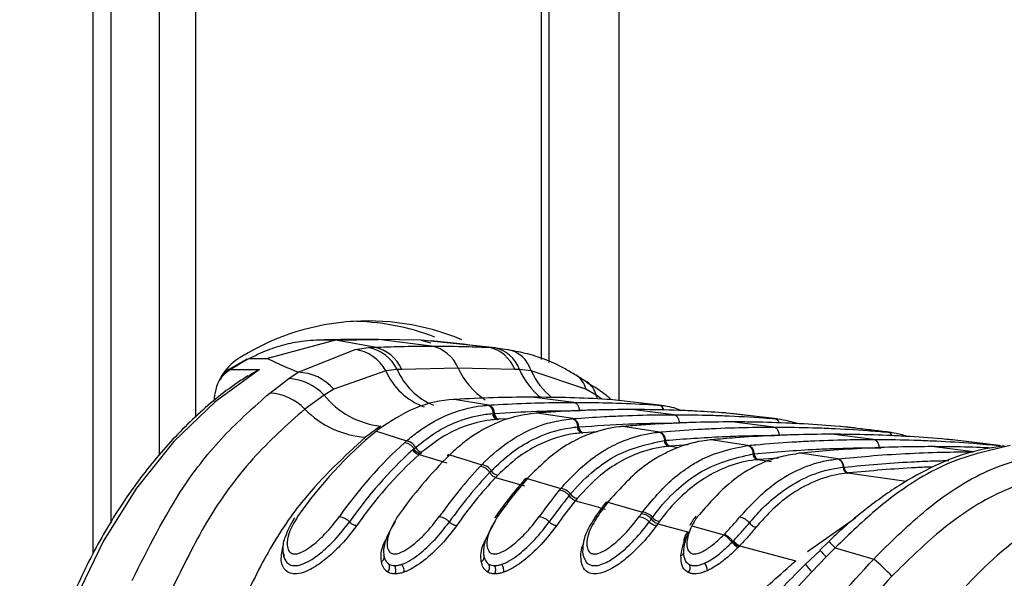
# Model space of a CAD drawing. Header units: millimetres. Extents: x 20 to 22981, y 40 to 19992.
# Tile 38 of 143: x 6845 to 6921, y 5895 to 5938. Entities that reach past the tile are written whole.
import ezdxf

# ---------------------------------------------------------------- set-up
doc = ezdxf.new("R2010")
doc.units = ezdxf.units.MM
doc.header["$LTSCALE"] = 2

msp = doc.modelspace()

# ---------------------------------------------------------------- linework, layer by layer
at = {"color": 8, "linetype": 'Continuous', "lineweight": 25}
for p, q in [((6850.441, 5896.681), (6850.441, 6410.022)), ((6855.603, 5904.384), (6855.603, 6410.022)), ((6858.394, 6410.022), (6858.394, 5907.326)), ((6885.338, 5911.814), (6885.338, 6410.022)), ((6891.353, 6410.022), (6891.353, 5908.625)), ((6889.699, 5908.74), (6889.587, 5909.041)), ((6890.04, 5908.726), (6889.587, 5909.041)), ((6882.759, 5907.195), (6882.016, 5907.158)), ((6888.297, 5907.832), (6888.377, 5907.831)), ((6889.688, 5906.174), (6888.588, 5906.11)), ((6895.995, 5904.938), (6895.236, 5905.053)), ((6896.754, 5905.156), (6895.341, 5905.063)), ((6911.631, 5904.945), (6911.781, 5904.942)), ((6903.781, 5904.131), (6902.233, 5904.019)), ((6903.235, 5903.846), (6902.139, 5904.01)), ((6913.733, 5902.301), (6909.151, 5902.97)), ((6906.045, 5896.867), (6909.786, 5899.471))]:
    msp.add_line(p, q, dxfattribs=at)
at = {"color": 7, "linetype": 'Continuous', "lineweight": 25}
for p, q in [((6851.824, 5899.093), (6851.824, 6410.022)), ((6885.923, 5911.58), (6885.923, 6410.022)), ((6869.298, 5913.313), (6864.012, 5911.88)), ((6869.298, 5913.313), (6867.823, 5913.313)), ((6872.328, 5912.76), (6869.298, 5913.313)), ((6869.299, 5913.313), (6872.635, 5913.367)), ((6872.635, 5913.367), (6871.159, 5913.367)), ((6876.765, 5912.856), (6872.635, 5913.367)), ((6875.971, 5913.313), (6872.635, 5913.367)), ((6881.207, 5912.76), (6875.971, 5913.313)), ((6875.971, 5913.313), (6876.697, 5913.112)), ((6866.389, 5910.819), (6870.825, 5912.599)), ((6870.825, 5912.599), (6871.873, 5912.734)), ((6871.873, 5912.734), (6872.328, 5912.76)), ((6881.207, 5912.76), (6881.634, 5912.734)), ((6881.634, 5912.734), (6882.655, 5912.599)), ((6862.386, 5911.831), (6860.873, 5910.96)), ((6862.598, 5911.88), (6864.012, 5911.88)), ((6861.116, 5911.026), (6863.378, 5911.026)), ((6874.09, 5911.022), (6873.208, 5910.932)), ((6874.451, 5911.043), (6874.09, 5911.022)), ((6878.849, 5911.138), (6874.451, 5911.043)), ((6883.251, 5911.043), (6878.849, 5911.138)), ((6883.618, 5911.022), (6883.251, 5911.043)), ((6884.53, 5910.932), (6883.618, 5911.022)), ((6860.873, 5910.96), (6860.527, 5910.675)), ((6864.189, 5909.2), (6865.677, 5910.323)), ((6865.677, 5910.323), (6866.389, 5910.819)), ((6873.208, 5910.932), (6869.169, 5909.515)), ((6888.782, 5909.515), (6884.53, 5910.932)), ((6888.87, 5910.048), (6888.019, 5910.597)), ((6869.169, 5909.515), (6868.405, 5909.041)), ((6889.587, 5909.041), (6888.782, 5909.515)), ((6868.405, 5909.041), (6866.904, 5907.955)), ((6878.531, 5908.696), (6878.467, 5908.698)), ((6878.625, 5908.701), (6878.531, 5908.696)), ((6881.208, 5908.256), (6878.531, 5908.696)), ((6887.847, 5908.474), (6884.59, 5908.877)), ((6890.649, 5908.696), (6890.555, 5908.701)), ((6890.71, 5908.747), (6890.572, 5908.869)), ((6894.485, 5908.256), (6890.649, 5908.696)), ((6881.12, 5908.25), (6881.208, 5908.256)), ((6894.916, 5908.215), (6891.117, 5908.652)), ((6895.625, 5907.511), (6892.368, 5907.914)), ((6894.485, 5908.256), (6894.572, 5908.25)), ((6881.537, 5907.606), (6881.593, 5907.61)), ((6881.594, 5907.61), (6881.679, 5907.616)), ((6881.93, 5907.153), (6881.872, 5907.149)), ((6882.016, 5907.158), (6881.93, 5907.153)), ((6884.999, 5907.646), (6884.931, 5907.648)), ((6885.077, 5907.652), (6884.999, 5907.646)), ((6887.773, 5907.207), (6884.999, 5907.646)), ((6887.699, 5907.201), (6887.773, 5907.207)), ((6899.737, 5907.646), (6899.659, 5907.652)), ((6903.476, 5907.207), (6899.737, 5907.646)), ((6903.63, 5907.192), (6900.11, 5907.608)), ((6903.476, 5907.207), (6903.55, 5907.201)), ((6872.804, 5906.629), (6871.641, 5905.765)), ((6888.128, 5906.557), (6888.176, 5906.561)), ((6888.176, 5906.561), (6888.248, 5906.567)), ((6891.677, 5906.598), (6891.605, 5906.599)), ((6891.744, 5906.604), (6891.677, 5906.598)), ((6894.521, 5906.16), (6891.677, 5906.598)), ((6903.403, 5906.549), (6900.146, 5906.952)), ((6908.615, 5906.598), (6908.548, 5906.604)), ((6912.284, 5906.16), (6908.615, 5906.598)), ((6872.632, 5906.359), (6872.484, 5906.241)), ((6872.484, 5906.241), (6874.826, 5905.468)), ((6888.515, 5906.104), (6888.466, 5906.1)), ((6888.588, 5906.11), (6888.515, 5906.104)), ((6894.457, 5906.154), (6894.521, 5906.16)), ((6911.181, 5905.587), (6907.925, 5905.99)), ((6912.284, 5906.16), (6912.348, 5906.154)), ((6875.312, 5904.777), (6875.401, 5904.857)), ((6875.401, 5904.857), (6875.532, 5904.971)), ((6894.895, 5905.51), (6894.936, 5905.514)), ((6894.937, 5905.514), (6895, 5905.52)), ((6895.279, 5905.057), (6895.236, 5905.053)), ((6895.341, 5905.063), (6895.279, 5905.057)), ((6898.51, 5905.552), (6898.434, 5905.553)), ((6898.569, 5905.558), (6898.51, 5905.552)), ((6901.408, 5905.115), (6898.51, 5905.552)), ((6901.351, 5905.11), (6901.408, 5905.115)), ((6918.959, 5904.624), (6915.703, 5905.027)), ((6917.339, 5905.552), (6917.28, 5905.558)), ((6920.954, 5905.115), (6917.339, 5905.552)), ((6920.954, 5905.115), (6921.011, 5905.11)), ((6875.905, 5904.503), (6875.819, 5904.426)), ((6875.819, 5904.426), (6877.962, 5903.764)), ((6876.031, 5904.613), (6875.905, 5904.503)), ((6878.121, 5904.419), (6877.996, 5904.301)), ((6878.319, 5904.511), (6878.196, 5904.392)), ((6878.196, 5904.392), (6880.687, 5903.619)), ((6901.796, 5904.466), (6901.833, 5904.47)), ((6901.834, 5904.47), (6901.889, 5904.475)), ((6905.437, 5904.512), (6905.385, 5904.507)), ((6905.463, 5904.51), (6905.385, 5904.51)), ((6905.515, 5904.515), (6905.463, 5904.51)), ((6908.405, 5904.074), (6905.463, 5904.51)), ((6908.354, 5904.069), (6908.405, 5904.074)), ((6902.177, 5904.013), (6902.139, 5904.01)), ((6902.233, 5904.019), (6902.177, 5904.013)), ((6908.806, 5903.426), (6908.839, 5903.43)), ((6908.839, 5903.43), (6908.888, 5903.435)), ((6881.31, 5903.034), (6881.42, 5903.149)), ((6881.94, 5902.81), (6881.761, 5902.623)), ((6881.761, 5902.623), (6884.011, 5901.962)), ((6884.127, 5902.573), (6884.021, 5902.453)), ((6884.337, 5902.664), (6884.232, 5902.545)), ((6884.232, 5902.545), (6886.832, 5901.774)), ((6909.184, 5902.973), (6909.151, 5902.97)), ((6909.234, 5902.978), (6909.184, 5902.973)), ((6887.493, 5901.216), (6887.588, 5901.33)), ((6888.125, 5901.01), (6887.971, 5900.822)), ((6890.289, 5900.614), (6889.464, 5899.486)), ((6890.391, 5900.718), (6890.298, 5900.6)), ((6890.601, 5900.821), (6890.509, 5900.703)), ((6890.509, 5900.703), (6893.193, 5899.934)), ((6893.887, 5899.402), (6893.97, 5899.516)), ((6894.521, 5899.214), (6894.386, 5899.027)), ((6894.387, 5899.027), (6896.806, 5898.364)), ((6897.132, 5899.043), (6897.03, 5898.851)), ((6897.03, 5898.851), (6899.521, 5898.157)), ((6899.521, 5898.157), (6899.583, 5898.219)), ((6900.171, 5897.586), (6900.238, 5897.655)), ((6900.238, 5897.655), (6900.275, 5897.693)), ((6900.71, 5897.256), (6900.637, 5897.181)), ((6900.749, 5897.297), (6900.71, 5897.256)), ((6900.749, 5897.297), (6905.127, 5896.13)), ((6907.692, 5897.63), (6907.002, 5896.97)), ((6907.02, 5896.952), (6905.898, 5895.867)), ((6907.498, 5896.448), (6906.374, 5895.285)), ((6908.19, 5897.145), (6907.498, 5896.448)), ((6908.19, 5897.145), (6911.201, 5896.277)), ((6906.374, 5895.285), (6901.95, 5890.523))]:
    msp.add_line(p, q, dxfattribs=at)
at = {"color": 7, "linetype": 'Continuous', "lineweight": 25, "flags": 128}
msp.add_lwpolyline([(6863.378, 5911.026), (6859.93, 5908.521), (6856.727, 5905.432), (6853.819, 5901.806), (6851.25, 5897.699), (6849.061, 5893.174), (6847.284, 5888.301), (6845.947, 5883.154), (6845.071, 5877.813)], dxfattribs=at)
at = {"color": 8, "linetype": 'Continuous', "lineweight": 25, "flags": 128}
msp.add_lwpolyline([(6860.873, 5910.96), (6860.983, 5911.008), (6861.116, 5911.026)], dxfattribs=at)
at = {"color": 7, "linetype": 'Continuous', "lineweight": 25}
for centre, radius, start, end in [((6871.839, 5895.964), 18.851, 67.23194, 123.22598), ((6870.395, 5896.178), 18.612, 69.08672, 89.70085), ((6870.357, 5909.393), 3.241, 28.35426, 81.69249), ((6871.336, 5909.747), 3.035, 24.85162, 79.80812), ((6871.765, 5909.893), 2.922, 23.1896, 78.89647), ((6876.22, 5910.072), 2.837, 22.07929, 78.91675), ((6880.68, 5910.057), 2.754, 20.98074, 78.97089), ((6881.143, 5910.159), 2.621, 19.22896, 79.20829), ((6882.27, 5910.279), 2.352, 16.11784, 80.57569), ((6864.06, 5908.355), 4.232, 127.06177, 177.22163), ((6875.33, 5888.068), 27.002, 118.13236, 121.76343), ((6865.479, 5906.358), 3.97, 42.51915, 87.13643), ((6866.249, 5906.904), 3.917, 41.80249, 87.94974), ((6863.932, 5905.055), 4.153, 44.29094, 86.44727), ((6873.536, 5913.181), 6.593, 218.8981, 263.62077), ((6872.108, 5912.993), 7.243, 224.07408, 266.3069), ((6881.025, 5907.628), 0.655, 358.94109, 73.74917), ((6882.004, 5907.597), 0.468, 178.94377, 253.60413), ((6882.147, 5907.607), 0.468, 178.93986, 253.74897), ((6887.589, 5906.574), 0.659, 359.36734, 73.79417), ((6888.598, 5906.552), 0.471, 179.36464, 253.66762), ((6888.719, 5906.562), 0.471, 179.36589, 253.79393), ((6893.543, 5880.709), 33.097, 129.51616, 145.24375), ((6894.337, 5905.523), 0.663, 359.72925, 73.83392), ((6897.364, 5880.238), 33.832, 132.07525, 145.1373), ((6874.702, 5904.542), 0.934, 27.33455, 82.40607), ((6876.123, 5905.269), 0.662, 206.74378, 262.05607), ((6895.368, 5905.508), 0.474, 179.72364, 253.72152), ((6895.473, 5905.518), 0.474, 179.72761, 253.83364), ((6901.222, 5904.475), 0.666, 0.04249, 73.86944), ((6897.802, 5880.059), 33.418, 132.29749, 145.1289), ((6898.078, 5879.961), 33.075, 132.29749, 145.1289), ((6902.479, 5879.763), 34.587, 134.59477, 145.05015), ((6875.905, 5905.091), 0.671, 207.91415, 262.64796), ((6902.272, 5904.467), 0.476, 180.03535, 253.76881), ((6902.365, 5904.476), 0.476, 180.04068, 253.86913), ((6908.219, 5903.431), 0.669, 0.31681, 73.9014), ((6906.262, 5879.347), 35.261, 136.76079, 144.98977), ((6880.564, 5902.622), 1.005, 31.64464, 82.99707), ((6909.284, 5903.429), 0.478, 180.30849, 253.80999), ((6909.366, 5903.438), 0.478, 180.31487, 253.90105), ((6906.634, 5879.222), 34.762, 136.76079, 144.98977), ((6906.946, 5879.097), 34.464, 136.95085, 144.98513), ((6882.031, 5903.517), 0.713, 211.09594, 262.69886), ((6911.342, 5878.923), 35.958, 138.93235, 144.94313), ((6884.212, 5902.276), 0.27, 85.7893, 136.54138), ((6886.71, 5900.701), 1.08, 35.61507, 83.55175), ((6915.096, 5878.548), 36.583, 140.82674, 144.91402), ((6915.453, 5878.435), 36.066, 140.82674, 144.91402), ((6888.215, 5901.77), 0.766, 215.09623, 263.28879), ((6915.752, 5878.321), 35.751, 140.99409, 144.91197), ((6920.148, 5878.164), 37.234, 142.74893, 144.89567), ((6890.486, 5900.444), 0.26, 84.77154, 139.2109), ((6923.878, 5877.823), 37.821, 144.4429, 144.88892), ((6893.073, 5898.781), 1.159, 39.34776, 84.07368), ((6894.61, 5900.031), 0.822, 218.85114, 263.83667), ((6924.22, 5877.72), 37.286, 144.4429, 144.88892), ((6924.507, 5877.616), 36.955, 144.59326, 144.88875), ((6898.107, 5895.893), 2.669, 39.34315, 57.99107), ((6901.665, 5898.838), 1.95, 219.97418, 238.18215), ((6901.611, 5898.812), 1.743, 219.94912, 240.35988), ((6872.722, 5896.42), 0.372, 294.03953, 25.31649), ((6880.5, 5896.42), 0.372, 294.03953, 25.31649), ((6896.094, 5896.85), 0.324, 287.63769, 26.83371), ((6872.984, 5895.635), 0.536, 315.40396, 26.09441), ((6873.346, 5895.424), 0.66, 332.56554, 30.51152), ((6873.764, 5895.358), 0.871, 353.07333, 35.7174), ((6880.762, 5895.635), 0.536, 315.40396, 26.09441), ((6881.124, 5895.424), 0.66, 332.56554, 30.51152), ((6881.542, 5895.358), 0.871, 353.07333, 35.7174), ((6896.358, 5895.598), 0.551, 317.4058, 26.51419), ((6897.229, 5895.344), 1.02, 1.39202, 37.26514), ((6897.836, 5880.816), 20.436, 43.70962, 49.15804)]:
    msp.add_arc(centre, radius, start, end, dxfattribs=at)
at = {"color": 8, "linetype": 'Continuous', "lineweight": 25}
for centre, radius, start, end in [((6862.766, 5908.449), 3.06, 122.64283, 145.34754), ((6879.047, 5913.247), 5.433, 204.16529, 247.01168), ((6884.064, 5913.485), 5.718, 204.22381, 237.13699), ((6888.965, 5913.376), 5.843, 203.76028, 230.7334), ((6878.047, 5913.083), 5.295, 203.96906, 249.73374), ((6889.834, 5913.346), 5.827, 204.47289, 230.7637), ((6887.091, 5909.149), 1.73, 12.22011, 57.28178), ((6887.91, 5908.647), 1.722, 13.22954, 55.62871), ((6894.373, 5907.757), 0.512, 13.19021, 77.37686), ((6903.373, 5906.726), 0.492, 18.75399, 77.92909), ((6912.202, 5905.711), 0.457, 23.06997, 79.57963), ((6920.892, 5904.712), 0.408, 40.88774, 81.28459), ((6903.672, 5893.005), 6.128, 42.49811, 49.03489), ((6922.953, 5911.641), 21.672, 222.60467, 224.51019), ((6908.162, 5897.244), 2.652, 211.0704, 227.59077)]:
    msp.add_arc(centre, radius, start, end, dxfattribs=at)
at = {"color": 7, "linetype": 'Continuous', "lineweight": 25}
for points, knots in [([(6867.823, 5913.313), (6867.51, 5913.296), (6866.707, 5913.252), (6865.423, 5913.006), (6863.984, 5912.562), (6863.059, 5912.107), (6862.598, 5911.88)], [0, 0, 0, 0, 0.175309, 0.4508264, 0.7261225, 1, 1, 1, 1]), ([(6871.159, 5913.367), (6870.878, 5913.367), (6870.316, 5913.365), (6869.473, 5913.355), (6868.642, 5913.338), (6868.092, 5913.321), (6867.823, 5913.313)], [0, 0, 0, 0, 0.252701, 0.505403, 0.758105, 1, 1, 1, 1]), ([(6872.328, 5912.76), (6873.006, 5912.786), (6874.484, 5912.843), (6875.964, 5912.852), (6876.765, 5912.856)], [0, 0, 0, 0, 0.458483, 1, 1, 1, 1]), ([(6881.72, 5912.726), (6881.397, 5912.762), (6879.782, 5912.942), (6878.082, 5913.117), (6876.722, 5913.258)], [0, 0, 0, 0, 0.200298, 1, 1, 1, 1]), ([(6876.765, 5912.856), (6877.567, 5912.852), (6879.047, 5912.843), (6880.528, 5912.786), (6881.207, 5912.76)], [0, 0, 0, 0, 0.541517, 1, 1, 1, 1]), ([(6888.015, 5910.584), (6887.736, 5910.753), (6886.544, 5911.477), (6884.793, 5912.18), (6883.288, 5912.457), (6882.801, 5912.546)], [0, 0, 0, 0, 0.17079, 0.731881, 1, 1, 1, 1]), ([(6862.377, 5911.826), (6862.377, 5911.826), (6862.433, 5911.878), (6862.516, 5911.879), (6862.598, 5911.88)], [0, 0, 0, 0, 0.0074605, 1, 1, 1, 1]), ([(6864.012, 5911.88), (6864.049, 5911.862), (6864.777, 5911.515), (6865.604, 5911.158), (6866.389, 5910.819)], [0, 0, 0, 0, 0.0503496, 1, 1, 1, 1]), ([(6862.517, 5910.526), (6862.789, 5910.713), (6863.066, 5910.903), (6863.373, 5911.024), (6863.378, 5911.026)], [0, 0, 0, 0, 0.981589, 1, 1, 1, 1]), ([(6862.503, 5910.551), (6862.144, 5910.319), (6860.639, 5909.344), (6858.135, 5907.22), (6855.125, 5904.007), (6852.417, 5900.295), (6850.045, 5896.161), (6848.042, 5891.657), (6846.445, 5886.85), (6845.33, 5882.187), (6844.903, 5879.106), (6844.716, 5877.756)], [0, 0, 0, 0, 0.038526, 0.161568, 0.284864, 0.408418, 0.532131, 0.655925, 0.779745, 0.903563, 1, 1, 1, 1]), ([(6890.559, 5908.868), (6890.324, 5909.054), (6889.784, 5909.481), (6889.188, 5909.82), (6888.851, 5910.012)], [0, 0, 0, 0, 0.434652, 1, 1, 1, 1]), ([(6853.476, 5894.61), (6854.73, 5897.123), (6856.798, 5901.264), (6860.559, 5906), (6862.972, 5908.126), (6864.189, 5909.2)], [0, 0, 0, 0, 0.433271, 0.71391, 1, 1, 1, 1]), ([(6878.531, 5908.696), (6878.525, 5908.695), (6877.51, 5908.636), (6875.442, 5908.219), (6873.578, 5906.985), (6872.632, 5906.359)], [0, 0, 0, 0, 0.002812, 0.494132, 1, 1, 1, 1]), ([(6884.59, 5908.877), (6884.542, 5908.877), (6883.548, 5908.876), (6881.559, 5908.849), (6879.619, 5908.751), (6878.625, 5908.701)], [0, 0, 0, 0, 0.024033, 0.499895, 1, 1, 1, 1]), ([(6890.555, 5908.701), (6890.507, 5908.704), (6889.513, 5908.762), (6887.525, 5908.852), (6885.584, 5908.868), (6884.59, 5908.877)], [0, 0, 0, 0, 0.024244, 0.500106, 1, 1, 1, 1]), ([(6866.904, 5907.955), (6865.526, 5906.723), (6862.729, 5904.223), (6859.236, 5899.425), (6857.423, 5895.686), (6856.557, 5893.9)], [0, 0, 0, 0, 0.336899, 0.683337, 1, 1, 1, 1]), ([(6874.826, 5905.468), (6875.133, 5905.722), (6876.071, 5906.498), (6878.023, 5907.615), (6879.869, 5908.143), (6880.998, 5908.24), (6881.12, 5908.25)], [0, 0, 0, 0, 0.160385, 0.490153, 0.944734, 1, 1, 1, 1]), ([(6881.593, 5907.61), (6881.586, 5907.662), (6881.566, 5907.804), (6881.473, 5908.014), (6881.314, 5908.195), (6881.185, 5908.232), (6881.12, 5908.25)], [0, 0, 0, 0, 0.160981, 0.440654, 0.720327, 1, 1, 1, 1]), ([(6881.208, 5908.256), (6881.354, 5908.266), (6882.446, 5908.336), (6884.484, 5908.431), (6886.551, 5908.472), (6887.672, 5908.473), (6887.847, 5908.474)], [0, 0, 0, 0, 0.0660999, 0.4936868, 0.9212732, 1, 1, 1, 1]), ([(6892.368, 5907.914), (6891.626, 5907.91), (6890.411, 5907.902), (6888.183, 5907.836), (6886.495, 5907.751), (6885.28, 5907.666), (6885.077, 5907.652)], [0, 0, 0, 0, 0.305202, 0.499842, 0.916458, 1, 1, 1, 1]), ([(6888.297, 5907.832), (6888.291, 5907.885), (6888.276, 5908.027), (6888.192, 5908.237), (6888.038, 5908.418), (6887.911, 5908.455), (6887.847, 5908.474)], [0, 0, 0, 0, 0.161092, 0.440728, 0.720364, 1, 1, 1, 1]), ([(6887.847, 5908.474), (6888.021, 5908.473), (6889.142, 5908.472), (6891.209, 5908.431), (6893.247, 5908.336), (6894.339, 5908.266), (6894.485, 5908.256)], [0, 0, 0, 0, 0.078728, 0.506313, 0.933899, 1, 1, 1, 1]), ([(6899.659, 5907.652), (6898.917, 5907.701), (6897.703, 5907.781), (6895.474, 5907.874), (6893.785, 5907.912), (6892.57, 5907.914), (6892.368, 5907.914)], [0, 0, 0, 0, 0.305522, 0.500162, 0.917082, 1, 1, 1, 1]), ([(6894.572, 5908.25), (6894.698, 5908.241), (6895.273, 5908.198), (6895.831, 5907.995), (6896.267, 5907.838)], [0, 0, 0, 0, 0.220456, 1, 1, 1, 1]), ([(6875.532, 5904.971), (6876.107, 5905.422), (6877.179, 5906.262), (6879.021, 5907.126), (6880.463, 5907.508), (6881.353, 5907.589), (6881.537, 5907.606)], [0, 0, 0, 0, 0.310244, 0.578241, 0.913143, 1, 1, 1, 1]), ([(6881.872, 5907.149), (6881.694, 5907.134), (6880.829, 5907.059), (6879.428, 5906.695), (6877.636, 5905.863), (6876.592, 5905.05), (6876.031, 5904.613)], [0, 0, 0, 0, 0.08676, 0.421461, 0.689498, 1, 1, 1, 1]), ([(6884.999, 5907.646), (6884.324, 5907.556), (6883.15, 5907.4), (6881.299, 5906.675), (6879.721, 5905.752), (6878.707, 5904.854), (6878.319, 5904.511)], [0, 0, 0, 0, 0.284926, 0.4961, 0.80713, 1, 1, 1, 1]), ([(6880.687, 5903.619), (6880.696, 5903.629), (6881.29, 5904.244), (6882.352, 5905.162), (6884.154, 5906.26), (6885.879, 5906.953), (6887.154, 5907.127), (6887.699, 5907.201)], [0, 0, 0, 0, 0.004308, 0.292825, 0.491944, 0.782685, 1, 1, 1, 1]), ([(6881.679, 5907.616), (6882.768, 5907.677), (6884.421, 5907.77), (6886.628, 5907.824), (6887.745, 5907.83), (6888.297, 5907.832)], [0, 0, 0, 0, 0.493682, 0.749994, 1, 1, 1, 1]), ([(6888.176, 5906.561), (6888.168, 5906.613), (6888.147, 5906.756), (6888.053, 5906.965), (6887.893, 5907.146), (6887.763, 5907.183), (6887.699, 5907.201)], [0, 0, 0, 0, 0.161012, 0.440674, 0.720337, 1, 1, 1, 1]), ([(6887.773, 5907.207), (6888.597, 5907.265), (6889.893, 5907.357), (6892.208, 5907.462), (6894.002, 5907.507), (6895.323, 5907.511), (6895.625, 5907.511)], [0, 0, 0, 0, 0.314829, 0.495571, 0.884785, 1, 1, 1, 1]), ([(6896.075, 5906.87), (6896.07, 5906.922), (6896.055, 5907.065), (6895.97, 5907.274), (6895.817, 5907.456), (6895.689, 5907.493), (6895.625, 5907.511)], [0, 0, 0, 0, 0.161092, 0.440728, 0.720364, 1, 1, 1, 1]), ([(6895.625, 5907.511), (6896.472, 5907.505), (6897.793, 5907.496), (6900.132, 5907.419), (6901.902, 5907.325), (6903.198, 5907.228), (6903.476, 5907.207)], [0, 0, 0, 0, 0.32369, 0.504431, 0.893531, 1, 1, 1, 1]), ([(6903.55, 5907.201), (6903.612, 5907.196), (6904.22, 5907.141), (6904.818, 5906.97), (6905.356, 5906.816)], [0, 0, 0, 0, 0.101631, 1, 1, 1, 1]), ([(6881.42, 5903.149), (6881.941, 5903.64), (6882.935, 5904.577), (6884.995, 5905.833), (6886.748, 5906.417), (6887.958, 5906.54), (6888.128, 5906.557)], [0, 0, 0, 0, 0.260049, 0.495705, 0.929228, 1, 1, 1, 1]), ([(6891.677, 5906.598), (6891.579, 5906.589), (6890.764, 5906.513), (6889.455, 5906.205), (6887.945, 5905.533), (6886.246, 5904.529), (6885.143, 5903.451), (6884.337, 5902.664)], [0, 0, 0, 0, 0.037003, 0.308027, 0.496839, 0.632749, 1, 1, 1, 1]), ([(6888.248, 5906.567), (6889.54, 5906.653), (6891.397, 5906.777), (6894.007, 5906.856), (6895.324, 5906.865), (6896.075, 5906.87)], [0, 0, 0, 0, 0.495563, 0.712251, 1, 1, 1, 1]), ([(6900.146, 5906.952), (6899.219, 5906.945), (6897.819, 5906.934), (6895.472, 5906.851), (6893.598, 5906.75), (6892.198, 5906.639), (6891.744, 5906.604)], [0, 0, 0, 0, 0.330895, 0.499787, 0.837714, 1, 1, 1, 1]), ([(6894.521, 5906.16), (6894.573, 5906.164), (6895.569, 5906.251), (6897.039, 5906.357), (6899.404, 5906.478), (6901.368, 5906.539), (6902.859, 5906.546), (6903.403, 5906.549)], [0, 0, 0, 0, 0.017392, 0.336932, 0.496696, 0.8163, 1, 1, 1, 1]), ([(6908.548, 5906.604), (6907.621, 5906.673), (6906.221, 5906.779), (6903.874, 5906.89), (6902.001, 5906.944), (6900.6, 5906.95), (6900.146, 5906.952)], [0, 0, 0, 0, 0.331322, 0.500214, 0.838141, 1, 1, 1, 1]), ([(6903.853, 5905.908), (6903.848, 5905.96), (6903.833, 5906.102), (6903.748, 5906.312), (6903.595, 5906.494), (6903.467, 5906.531), (6903.403, 5906.549)], [0, 0, 0, 0, 0.161092, 0.440728, 0.720364, 1, 1, 1, 1]), ([(6903.403, 5906.549), (6903.474, 5906.549), (6904.492, 5906.548), (6905.983, 5906.524), (6908.348, 5906.436), (6910.292, 5906.325), (6911.761, 5906.203), (6912.284, 5906.16)], [0, 0, 0, 0, 0.023999, 0.34354, 0.503304, 0.822907, 1, 1, 1, 1]), ([(6912.565, 5906.13), (6911.689, 5906.236), (6910.493, 5906.382), (6909.262, 5906.527), (6908.932, 5906.566)], [0, 0, 0, 0, 0.73219, 1, 1, 1, 1]), ([(6871.641, 5905.765), (6869.98, 5904.243), (6867.254, 5901.745), (6864.097, 5897.114), (6862.66, 5894.13), (6861.935, 5892.624)], [0, 0, 0, 0, 0.435994, 0.71534, 1, 1, 1, 1]), ([(6888.466, 5906.1), (6888.301, 5906.084), (6887.126, 5905.97), (6885.421, 5905.409), (6883.417, 5904.195), (6882.448, 5903.287), (6881.94, 5902.81)], [0, 0, 0, 0, 0.070691, 0.503986, 0.739713, 1, 1, 1, 1]), ([(6886.832, 5901.774), (6887.646, 5902.635), (6888.75, 5903.801), (6890.46, 5904.899), (6891.955, 5905.634), (6893.351, 5906.028), (6894.262, 5906.132), (6894.457, 5906.154)], [0, 0, 0, 0, 0.363104, 0.492334, 0.672218, 0.929868, 1, 1, 1, 1]), ([(6894.936, 5905.514), (6894.929, 5905.566), (6894.907, 5905.708), (6894.812, 5905.918), (6894.651, 5906.099), (6894.521, 5906.135), (6894.457, 5906.154)], [0, 0, 0, 0, 0.161031, 0.440687, 0.720344, 1, 1, 1, 1]), ([(6895, 5905.52), (6896.464, 5905.63), (6898.494, 5905.784), (6901.446, 5905.889), (6902.932, 5905.9), (6903.853, 5905.908)], [0, 0, 0, 0, 0.496689, 0.688219, 1, 1, 1, 1]), ([(6907.925, 5905.99), (6907.785, 5905.989), (6906.699, 5905.988), (6905.139, 5905.959), (6902.773, 5905.866), (6900.74, 5905.747), (6899.182, 5905.611), (6898.569, 5905.558)], [0, 0, 0, 0, 0.04475, 0.348076, 0.499734, 0.80312, 1, 1, 1, 1]), ([(6917.28, 5905.558), (6917.139, 5905.57), (6916.054, 5905.669), (6914.494, 5905.784), (6912.129, 5905.91), (6910.097, 5905.978), (6908.537, 5905.986), (6907.925, 5905.99)], [0, 0, 0, 0, 0.0452828, 0.3486086, 0.5002663, 0.8036521, 1, 1, 1, 1]), ([(6912.348, 5906.154), (6912.543, 5906.135), (6913.058, 5906.084), (6913.56, 5905.917), (6913.872, 5905.814)], [0, 0, 0, 0, 0.3793383, 1, 1, 1, 1]), ([(6874.693, 5905.35), (6874.693, 5905.351), (6874.738, 5905.39), (6874.782, 5905.429), (6874.826, 5905.468)], [0, 0, 0, 0, 0.0094, 1, 1, 1, 1]), ([(6874.693, 5905.35), (6874.762, 5905.341), (6874.9, 5905.323), (6875.126, 5905.185), (6875.297, 5905.018), (6875.374, 5904.9), (6875.401, 5904.857)], [0, 0, 0, 0, 0.281356, 0.561532, 0.840526, 1, 1, 1, 1]), ([(6887.588, 5901.33), (6887.633, 5901.384), (6888.212, 5902.07), (6889.308, 5903.131), (6891.651, 5904.796), (6893.555, 5905.215), (6894.895, 5905.51)], [0, 0, 0, 0, 0.022107, 0.283651, 0.496206, 1, 1, 1, 1]), ([(6895.236, 5905.053), (6895.105, 5905.04), (6893.802, 5904.905), (6891.971, 5904.249), (6889.741, 5902.745), (6888.713, 5901.641), (6888.125, 5901.01)], [0, 0, 0, 0, 0.050673, 0.503819, 0.716324, 1, 1, 1, 1]), ([(6898.51, 5905.552), (6898.281, 5905.526), (6897.339, 5905.417), (6895.914, 5904.999), (6894.427, 5904.251), (6892.636, 5903.08), (6891.476, 5901.793), (6890.601, 5900.821)], [0, 0, 0, 0, 0.0787016, 0.3245888, 0.4966869, 0.6200339, 1, 1, 1, 1]), ([(6893.193, 5899.934), (6893.954, 5900.855), (6895.095, 5902.236), (6896.749, 5903.437), (6898.636, 5904.547), (6900.171, 5904.865), (6901.351, 5905.11)], [0, 0, 0, 0, 0.328466, 0.492618, 0.610176, 1, 1, 1, 1]), ([(6901.833, 5904.47), (6901.825, 5904.522), (6901.803, 5904.664), (6901.707, 5904.873), (6901.545, 5905.054), (6901.416, 5905.091), (6901.351, 5905.11)], [0, 0, 0, 0, 0.161045, 0.440696, 0.720348, 1, 1, 1, 1]), ([(6901.408, 5905.115), (6901.609, 5905.134), (6902.755, 5905.243), (6904.375, 5905.366), (6906.74, 5905.497), (6908.851, 5905.573), (6910.489, 5905.582), (6911.181, 5905.587)], [0, 0, 0, 0, 0.061922, 0.352279, 0.497453, 0.787868, 1, 1, 1, 1]), ([(6901.889, 5904.475), (6903.503, 5904.61), (6905.681, 5904.791), (6908.93, 5904.921), (6910.564, 5904.936), (6911.631, 5904.945)], [0, 0, 0, 0, 0.497444, 0.671476, 1, 1, 1, 1]), ([(6915.703, 5905.027), (6914.951, 5905.022), (6913.253, 5905.011), (6910.607, 5904.911), (6907.962, 5904.745), (6906.266, 5904.586), (6905.515, 5904.515)], [0, 0, 0, 0, 0.221137, 0.499684, 0.778766, 1, 1, 1, 1]), ([(6921.362, 5905.093), (6920.504, 5904.96), (6918.699, 5904.68), (6915.936, 5903.597), (6913.108, 5902.034), (6910.373, 5900.042), (6908.572, 5898.5), (6907.723, 5897.661), (6907.691, 5897.629)], [0, 0, 0, 0, 0.181359, 0.381521, 0.58365, 0.789899, 0.992003, 1, 1, 1, 1]), ([(6921.813, 5905.107), (6920.11, 5904.726), (6916.731, 5903.97), (6911.978, 5900.809), (6909.299, 5898.217), (6908.19, 5897.145)], [0, 0, 0, 0, 0.373601, 0.740943, 1, 1, 1, 1]), ([(6911.631, 5904.945), (6911.626, 5904.997), (6911.611, 5905.14), (6911.526, 5905.35), (6911.373, 5905.531), (6911.245, 5905.568), (6911.181, 5905.587)], [0, 0, 0, 0, 0.161092, 0.440728, 0.720364, 1, 1, 1, 1]), ([(6911.181, 5905.587), (6911.4, 5905.586), (6912.565, 5905.584), (6914.203, 5905.549), (6916.569, 5905.451), (6918.662, 5905.323), (6920.281, 5905.176), (6920.954, 5905.115)], [0, 0, 0, 0, 0.067017, 0.357375, 0.502549, 0.792963, 1, 1, 1, 1]), ([(6920.425, 5904.913), (6919.601, 5904.948), (6918.027, 5905.015), (6916.453, 5905.023), (6915.703, 5905.027)], [0, 0, 0, 0, 0.5237503, 1, 1, 1, 1]), ([(6893.97, 5899.516), (6894.101, 5899.691), (6894.738, 5900.539), (6895.903, 5901.754), (6898.308, 5903.627), (6900.334, 5904.114), (6901.796, 5904.466)], [0, 0, 0, 0, 0.0620271, 0.3010579, 0.4958264, 1, 1, 1, 1]), ([(6905.463, 5904.51), (6904.973, 5904.435), (6903.043, 5904.142), (6900.179, 5902.677), (6898.268, 5900.479), (6897.485, 5899.578)], [0, 0, 0, 0, 0.1671708, 0.6586021, 1, 1, 1, 1]), ([(6900.755, 5899.528), (6901.556, 5900.401), (6902.927, 5901.895), (6905.192, 5903.232), (6906.932, 5903.864), (6907.998, 5904.018), (6908.354, 5904.069)], [0, 0, 0, 0, 0.360245, 0.616478, 0.87209, 1, 1, 1, 1]), ([(6908.839, 5903.43), (6908.83, 5903.482), (6908.808, 5903.624), (6908.712, 5903.833), (6908.548, 5904.014), (6908.419, 5904.051), (6908.354, 5904.069)], [0, 0, 0, 0, 0.161052, 0.440701, 0.720351, 1, 1, 1, 1]), ([(6908.405, 5904.074), (6909.21, 5904.153), (6910.959, 5904.323), (6913.659, 5904.497), (6916.372, 5904.606), (6918.14, 5904.619), (6918.959, 5904.624)], [0, 0, 0, 0, 0.229155, 0.497999, 0.767356, 1, 1, 1, 1]), ([(6911.201, 5896.277), (6912.465, 5897.536), (6915.266, 5900.325), (6920.121, 5903.528), (6923.427, 5904.269), (6925.081, 5904.639)], [0, 0, 0, 0, 0.291567, 0.64553, 1, 1, 1, 1]), ([(6880.575, 5903.502), (6880.575, 5903.502), (6880.613, 5903.542), (6880.65, 5903.581), (6880.687, 5903.619)], [0, 0, 0, 0, 0.009508, 1, 1, 1, 1]), ([(6880.575, 5903.502), (6880.644, 5903.494), (6880.783, 5903.477), (6881.015, 5903.347), (6881.197, 5903.188), (6881.28, 5903.076), (6881.31, 5903.035)], [0, 0, 0, 0, 0.279613, 0.559227, 0.83884, 1, 1, 1, 1]), ([(6902.139, 5904.01), (6902.072, 5904.003), (6900.651, 5903.853), (6898.689, 5903.125), (6896.406, 5901.397), (6895.271, 5900.209), (6894.649, 5899.384), (6894.521, 5899.214)], [0, 0, 0, 0, 0.023785, 0.504037, 0.698785, 0.937924, 1, 1, 1, 1]), ([(6901.516, 5899.084), (6901.838, 5899.46), (6902.596, 5900.346), (6904.633, 5902.096), (6906.825, 5903.149), (6908.509, 5903.385), (6908.806, 5903.426)], [0, 0, 0, 0, 0.155855, 0.367463, 0.888474, 1, 1, 1, 1]), ([(6881.761, 5902.623), (6881.723, 5902.634), (6881.648, 5902.657), (6881.519, 5902.751), (6881.397, 5902.879), (6881.339, 5902.983), (6881.31, 5903.035)], [0, 0, 0, 0, 0.249971, 0.499954, 0.749961, 1, 1, 1, 1]), ([(6909.151, 5902.97), (6908.862, 5902.93), (6907.225, 5902.706), (6905.092, 5901.688), (6903.109, 5899.99), (6902.37, 5899.129), (6902.056, 5898.763)], [0, 0, 0, 0, 0.11142, 0.63228, 0.84401, 1, 1, 1, 1]), ([(6925.84, 5902.92), (6924.277, 5902.565), (6921.146, 5901.854), (6916.511, 5898.784), (6913.826, 5896.138), (6912.608, 5894.938)], [0, 0, 0, 0, 0.3525532, 0.7063709, 1, 1, 1, 1]), ([(6884.016, 5902.462), (6883.526, 5901.881), (6882.723, 5900.929), (6881.977, 5899.891), (6881.686, 5899.486)], [0, 0, 0, 0, 0.610035, 1, 1, 1, 1]), ([(6886.735, 5901.657), (6886.736, 5901.657), (6886.768, 5901.696), (6886.8, 5901.735), (6886.832, 5901.774)], [0, 0, 0, 0, 0.009578, 1, 1, 1, 1]), ([(6886.735, 5901.657), (6886.805, 5901.649), (6886.944, 5901.633), (6887.183, 5901.511), (6887.373, 5901.361), (6887.461, 5901.255), (6887.494, 5901.216)], [0, 0, 0, 0, 0.279617, 0.559234, 0.838851, 1, 1, 1, 1]), ([(6887.971, 5900.822), (6887.932, 5900.834), (6887.854, 5900.856), (6887.719, 5900.946), (6887.589, 5901.068), (6887.525, 5901.166), (6887.493, 5901.216)], [0, 0, 0, 0, 0.249976, 0.499962, 0.749967, 1, 1, 1, 1]), ([(6931.195, 5901.505), (6929.274, 5901.068), (6925.431, 5900.195), (6920.091, 5896.243), (6917.119, 5892.765), (6915.81, 5891.234)], [0, 0, 0, 0, 0.358898, 0.717892, 1, 1, 1, 1]), ([(6887.971, 5900.822), (6888.231, 5900.748), (6889.004, 5900.529), (6889.784, 5900.309), (6890.302, 5900.163)], [0, 0, 0, 0, 0.336503, 1, 1, 1, 1]), ([(6866.131, 5899.483), (6866.115, 5899.462), (6865.766, 5898.997), (6865.568, 5898.475), (6865.38, 5897.976)], [0, 0, 0, 0, 0.044781, 1, 1, 1, 1]), ([(6866.351, 5899.577), (6866.095, 5899.149), (6865.638, 5898.385), (6865.485, 5897.46), (6865.611, 5896.932), (6865.849, 5896.704), (6866.138, 5896.651), (6866.502, 5896.73), (6866.985, 5896.967), (6867.685, 5897.462), (6868.662, 5898.361), (6869.252, 5899.123), (6869.604, 5899.577)], [0, 0, 0, 0, 0.181496, 0.323762, 0.408831, 0.462283, 0.504169, 0.545965, 0.600528, 0.677267, 0.807828, 1, 1, 1, 1]), ([(6869.604, 5899.577), (6869.674, 5899.569), (6869.814, 5899.554), (6870.059, 5899.44), (6870.256, 5899.3), (6870.35, 5899.202), (6870.385, 5899.165)], [0, 0, 0, 0, 0.279636, 0.559272, 0.838908, 1, 1, 1, 1]), ([(6874.129, 5899.577), (6873.873, 5899.149), (6873.416, 5898.385), (6873.263, 5897.46), (6873.389, 5896.931), (6873.627, 5896.704), (6873.917, 5896.651), (6874.281, 5896.73), (6874.764, 5896.967), (6875.464, 5897.463), (6876.44, 5898.361), (6877.031, 5899.123), (6877.382, 5899.577)], [0, 0, 0, 0, 0.181549, 0.323795, 0.40885, 0.462296, 0.504185, 0.545984, 0.60056, 0.677304, 0.807908, 1, 1, 1, 1]), ([(6877.382, 5899.577), (6877.452, 5899.569), (6877.593, 5899.554), (6877.838, 5899.44), (6878.034, 5899.3), (6878.128, 5899.202), (6878.163, 5899.165)], [0, 0, 0, 0, 0.279636, 0.559272, 0.838908, 1, 1, 1, 1]), ([(6881.908, 5899.577), (6881.651, 5899.149), (6881.194, 5898.385), (6881.041, 5897.46), (6881.167, 5896.931), (6881.405, 5896.704), (6881.695, 5896.651), (6882.059, 5896.73), (6882.542, 5896.967), (6883.242, 5897.463), (6884.218, 5898.361), (6884.809, 5899.123), (6885.16, 5899.577)], [0, 0, 0, 0, 0.181549, 0.323795, 0.40885, 0.462296, 0.504185, 0.545984, 0.60056, 0.677304, 0.807908, 1, 1, 1, 1]), ([(6885.16, 5899.577), (6885.23, 5899.569), (6885.371, 5899.554), (6885.616, 5899.44), (6885.813, 5899.3), (6885.907, 5899.202), (6885.941, 5899.165)], [0, 0, 0, 0, 0.279636, 0.559272, 0.838908, 1, 1, 1, 1]), ([(6889.475, 5899.481), (6889.205, 5899.048), (6888.701, 5898.24), (6888.517, 5897.178), (6888.542, 5896.475), (6888.728, 5896.224), (6888.753, 5896.19)], [0, 0, 0, 0, 0.396946, 0.740682, 0.964732, 1, 1, 1, 1]), ([(6889.686, 5899.577), (6889.429, 5899.149), (6888.972, 5898.385), (6888.82, 5897.46), (6888.945, 5896.931), (6889.183, 5896.704), (6889.473, 5896.651), (6889.837, 5896.73), (6890.32, 5896.967), (6891.02, 5897.463), (6891.996, 5898.361), (6892.587, 5899.123), (6892.939, 5899.577)], [0, 0, 0, 0, 0.181549, 0.323795, 0.40885, 0.462296, 0.504185, 0.545984, 0.60056, 0.677304, 0.807908, 1, 1, 1, 1]), ([(6889.686, 5899.577), (6889.623, 5899.572), (6889.525, 5899.563), (6889.488, 5899.501), (6889.475, 5899.478)], [0, 0, 0, 0, 0.636476, 1, 1, 1, 1]), ([(6892.939, 5899.577), (6893.009, 5899.569), (6893.149, 5899.554), (6893.394, 5899.44), (6893.591, 5899.3), (6893.685, 5899.202), (6893.719, 5899.165)], [0, 0, 0, 0, 0.279636, 0.559272, 0.838908, 1, 1, 1, 1]), ([(6893.109, 5899.817), (6893.109, 5899.817), (6893.137, 5899.856), (6893.165, 5899.895), (6893.193, 5899.934)], [0, 0, 0, 0, 0.009627, 1, 1, 1, 1]), ([(6893.109, 5899.817), (6893.179, 5899.809), (6893.319, 5899.794), (6893.563, 5899.679), (6893.759, 5899.538), (6893.853, 5899.439), (6893.887, 5899.402)], [0, 0, 0, 0, 0.279619, 0.559239, 0.838858, 1, 1, 1, 1]), ([(6897.355, 5899.613), (6897.263, 5899.493), (6897.084, 5899.261), (6896.957, 5899.014), (6896.895, 5898.896)], [0, 0, 0, 0, 0.517915, 1, 1, 1, 1]), ([(6897.485, 5899.578), (6897.442, 5899.519), (6897.355, 5899.401), (6897.238, 5899.222), (6897.167, 5899.102), (6897.132, 5899.043)], [0, 0, 0, 0, 0.335805, 0.671409, 1, 1, 1, 1]), ([(6899.583, 5898.219), (6899.613, 5898.25), (6899.776, 5898.419), (6900.063, 5898.724), (6900.429, 5899.132), (6900.647, 5899.396), (6900.755, 5899.528)], [0, 0, 0, 0, 0.0699535, 0.379787, 0.6898702, 1, 1, 1, 1]), ([(6901.516, 5899.084), (6901.483, 5899.122), (6901.395, 5899.227), (6901.206, 5899.377), (6900.966, 5899.501), (6900.826, 5899.519), (6900.755, 5899.528)], [0, 0, 0, 0, 0.16106, 0.440707, 0.720353, 1, 1, 1, 1]), ([(6870.942, 5898.872), (6870.568, 5898.384), (6869.948, 5897.576), (6868.823, 5896.485), (6867.86, 5895.736), (6866.984, 5895.27), (6866.448, 5895.132), (6866.009, 5895.11), (6865.628, 5895.191), (6865.228, 5895.541), (6864.994, 5896.249), (6865.146, 5896.936), (6865.235, 5897.336)], [0, 0, 0, 0, 0.180877, 0.299274, 0.418536, 0.504076, 0.577303, 0.595203, 0.666075, 0.737401, 0.846797, 1, 1, 1, 1]), ([(6865.27, 5896.67), (6865.27, 5896.669), (6865.236, 5896.427), (6865.399, 5896.12), (6865.712, 5895.817), (6866.022, 5895.752), (6866.372, 5895.769), (6866.813, 5895.884), (6867.563, 5896.285), (6868.421, 5896.954), (6869.457, 5897.957), (6870.034, 5898.709), (6870.385, 5899.165)], [0, 0, 0, 0, 0.000519, 0.129707, 0.209179, 0.285095, 0.304151, 0.383249, 0.480452, 0.624025, 0.771669, 1, 1, 1, 1]), ([(6873.934, 5899.165), (6873.665, 5898.717), (6873.17, 5897.892), (6873.014, 5897.018), (6873.052, 5896.637), (6873.058, 5896.579)], [0, 0, 0, 0, 0.500688, 0.922786, 1, 1, 1, 1]), ([(6874.471, 5895.867), (6874.53, 5895.889), (6874.819, 5895.998), (6875.555, 5896.423), (6876.363, 5897.106), (6877.331, 5898.079), (6877.813, 5898.709), (6878.163, 5899.165)], [0, 0, 0, 0, 0.041437, 0.201296, 0.499179, 0.63727, 1, 1, 1, 1]), ([(6878.72, 5898.872), (6878.347, 5898.384), (6877.831, 5897.709), (6876.782, 5896.653), (6875.877, 5895.889), (6875.041, 5895.409), (6874.7, 5895.281), (6874.628, 5895.253)], [0, 0, 0, 0, 0.3508199, 0.4854261, 0.7839916, 0.9541975, 1, 1, 1, 1]), ([(6881.712, 5899.165), (6881.443, 5898.717), (6880.948, 5897.892), (6880.792, 5897.018), (6880.83, 5896.637), (6880.836, 5896.579)], [0, 0, 0, 0, 0.5006885, 0.9227865, 1, 1, 1, 1]), ([(6882.249, 5895.867), (6882.308, 5895.889), (6882.597, 5895.998), (6883.333, 5896.423), (6884.141, 5897.106), (6885.109, 5898.079), (6885.592, 5898.709), (6885.941, 5899.165)], [0, 0, 0, 0, 0.041437, 0.201296, 0.499179, 0.63727, 1, 1, 1, 1]), ([(6886.498, 5898.872), (6886.125, 5898.384), (6885.609, 5897.709), (6884.56, 5896.653), (6883.655, 5895.889), (6882.82, 5895.409), (6882.478, 5895.281), (6882.406, 5895.253)], [0, 0, 0, 0, 0.35082, 0.485426, 0.783992, 0.954198, 1, 1, 1, 1]), ([(6888.748, 5896.182), (6888.751, 5896.167), (6888.789, 5896.005), (6889.031, 5895.834), (6889.447, 5895.727), (6889.961, 5895.821), (6890.626, 5896.12), (6891.555, 5896.768), (6892.703, 5897.846), (6893.363, 5898.703), (6893.719, 5899.165)], [0, 0, 0, 0, 0.01048, 0.1137615, 0.2011197, 0.286036, 0.3750197, 0.5202116, 0.7413846, 1, 1, 1, 1]), ([(6894.386, 5899.027), (6894.347, 5899.038), (6894.267, 5899.06), (6894.127, 5899.145), (6893.99, 5899.261), (6893.921, 5899.355), (6893.887, 5899.402)], [0, 0, 0, 0, 0.249979, 0.499967, 0.749972, 1, 1, 1, 1]), ([(6897.03, 5898.851), (6896.875, 5898.473), (6896.635, 5897.886), (6896.637, 5897.205), (6896.776, 5896.868), (6896.989, 5896.704), (6897.224, 5896.65), (6897.584, 5896.718), (6898.103, 5896.965), (6898.792, 5897.456), (6899.261, 5897.907), (6899.521, 5898.157)], [0, 0, 0, 0, 0.231984, 0.360069, 0.466873, 0.51259, 0.572217, 0.631946, 0.711676, 0.840177, 1, 1, 1, 1]), ([(6900.275, 5897.693), (6900.494, 5897.923), (6900.943, 5898.398), (6901.321, 5898.851), (6901.516, 5899.084)], [0, 0, 0, 0, 0.48654, 1, 1, 1, 1]), ([(6902.056, 5898.763), (6901.851, 5898.518), (6901.453, 5898.041), (6900.979, 5897.54), (6900.749, 5897.297)], [0, 0, 0, 0, 0.514824, 1, 1, 1, 1]), ([(6865.38, 5897.976), (6865.367, 5897.95), (6865.187, 5897.591), (6865.202, 5896.998), (6865.24, 5896.365), (6865.42, 5896.156), (6865.428, 5896.146)], [0, 0, 0, 0, 0.0420341, 0.5895482, 0.9815022, 1, 1, 1, 1]), ([(6896.192, 5896.542), (6896.231, 5896.817), (6896.298, 5897.294), (6896.523, 5897.798), (6896.619, 5898.012)], [0, 0, 0, 0, 0.576286, 1, 1, 1, 1]), ([(6896.789, 5898.36), (6896.699, 5898.161), (6896.488, 5897.693), (6896.421, 5897.25), (6896.383, 5896.996)], [0, 0, 0, 0, 0.426364, 1, 1, 1, 1]), ([(6896.711, 5898.428), (6896.583, 5898.211), (6896.438, 5897.965), (6896.416, 5897.709), (6896.413, 5897.677)], [0, 0, 0, 0, 0.876926, 1, 1, 1, 1]), ([(6899.583, 5898.219), (6899.635, 5898.19), (6899.739, 5898.13), (6899.942, 5897.964), (6900.116, 5897.796), (6900.206, 5897.693), (6900.239, 5897.655)], [0, 0, 0, 0, 0.279668, 0.559337, 0.839005, 1, 1, 1, 1]), ([(6872.873, 5896.08), (6872.873, 5896.084), (6872.813, 5896.491), (6872.833, 5897.072), (6873.16, 5897.663), (6873.222, 5897.774)], [0, 0, 0, 0, 0.008131, 0.813202, 1, 1, 1, 1]), ([(6880.651, 5896.08), (6880.651, 5896.084), (6880.591, 5896.491), (6880.611, 5897.072), (6880.938, 5897.663), (6881, 5897.774)], [0, 0, 0, 0, 0.008131, 0.813202, 1, 1, 1, 1]), ([(6898.041, 5895.962), (6898.135, 5896.008), (6898.525, 5896.197), (6899.139, 5896.636), (6899.743, 5897.161), (6900.055, 5897.47), (6900.171, 5897.586)], [0, 0, 0, 0, 0.124287, 0.511412, 0.81784, 1, 1, 1, 1]), ([(6900.637, 5897.181), (6900.512, 5897.057), (6900.173, 5896.719), (6899.502, 5896.135), (6898.808, 5895.641), (6898.361, 5895.423), (6898.249, 5895.369)], [0, 0, 0, 0, 0.175438, 0.474731, 0.868035, 1, 1, 1, 1]), ([(6873.058, 5896.579), (6873.088, 5896.433), (6873.147, 5896.141), (6873.359, 5895.961), (6873.465, 5895.871)], [0, 0, 0, 0, 0.500365, 1, 1, 1, 1]), ([(6880.836, 5896.579), (6880.866, 5896.433), (6880.925, 5896.141), (6881.137, 5895.961), (6881.243, 5895.871)], [0, 0, 0, 0, 0.5003646, 1, 1, 1, 1]), ([(6896.763, 5895.225), (6896.733, 5895.242), (6896.506, 5895.362), (6896.212, 5895.763), (6896.199, 5896.275), (6896.192, 5896.542)], [0, 0, 0, 0, 0.069549, 0.515215, 1, 1, 1, 1]), ([(6896.383, 5896.996), (6896.386, 5896.757), (6896.391, 5896.311), (6896.637, 5895.959), (6896.826, 5895.857), (6896.851, 5895.844)], [0, 0, 0, 0, 0.500878, 0.934932, 1, 1, 1, 1]), ([(6873.366, 5895.259), (6873.236, 5895.366), (6872.984, 5895.574), (6872.91, 5895.914), (6872.873, 5896.08)], [0, 0, 0, 0, 0.511867, 1, 1, 1, 1]), ([(6873.465, 5895.871), (6873.48, 5895.863), (6873.543, 5895.827), (6873.683, 5895.774), (6873.832, 5895.764), (6873.915, 5895.759)], [0, 0, 0, 0, 0.121302, 0.507466, 1, 1, 1, 1]), ([(6873.915, 5895.759), (6874.001, 5895.764), (6874.159, 5895.774), (6874.351, 5895.826), (6874.45, 5895.86), (6874.471, 5895.867)], [0, 0, 0, 0, 0.492803, 0.897023, 1, 1, 1, 1]), ([(6881.144, 5895.259), (6881.015, 5895.366), (6880.762, 5895.574), (6880.688, 5895.914), (6880.651, 5896.08)], [0, 0, 0, 0, 0.5118667, 1, 1, 1, 1]), ([(6881.243, 5895.871), (6881.259, 5895.863), (6881.321, 5895.827), (6881.461, 5895.774), (6881.61, 5895.764), (6881.693, 5895.759)], [0, 0, 0, 0, 0.121302, 0.507466, 1, 1, 1, 1]), ([(6881.693, 5895.759), (6881.78, 5895.764), (6881.937, 5895.774), (6882.13, 5895.826), (6882.229, 5895.86), (6882.249, 5895.867)], [0, 0, 0, 0, 0.492803, 0.897023, 1, 1, 1, 1]), ([(6895.031, 5877.813), (6896.812, 5879.854), (6900.23, 5883.77), (6905.598, 5890.134), (6909.314, 5894.208), (6911.201, 5896.277)], [0, 0, 0, 0, 0.349022, 0.66958, 1, 1, 1, 1]), ([(6896.851, 5895.844), (6896.895, 5895.825), (6897.012, 5895.775), (6897.295, 5895.742), (6897.662, 5895.804), (6897.939, 5895.919), (6898.041, 5895.962)], [0, 0, 0, 0, 0.147341, 0.391101, 0.775571, 1, 1, 1, 1]), ([(6901.179, 5892.624), (6902.331, 5893.656), (6903.64, 5894.83), (6904.967, 5895.991), (6905.127, 5896.13)], [0, 0, 0, 0, 0.8794795, 1, 1, 1, 1]), ([(6905.899, 5895.867), (6905.617, 5895.59), (6904.167, 5894.168), (6902.749, 5892.687), (6901.614, 5891.511), (6901.595, 5891.492)], [0, 0, 0, 0, 0.192228, 0.986725, 1, 1, 1, 1]), ([(6873.932, 5895.12), (6873.827, 5895.126), (6873.639, 5895.138), (6873.463, 5895.205), (6873.384, 5895.249), (6873.366, 5895.259)], [0, 0, 0, 0, 0.496554, 0.8808, 1, 1, 1, 1]), ([(6874.628, 5895.253), (6874.603, 5895.245), (6874.48, 5895.203), (6874.239, 5895.138), (6874.041, 5895.126), (6873.932, 5895.12)], [0, 0, 0, 0, 0.101098, 0.503376, 1, 1, 1, 1]), ([(6881.71, 5895.12), (6881.605, 5895.126), (6881.418, 5895.138), (6881.241, 5895.205), (6881.162, 5895.249), (6881.144, 5895.259)], [0, 0, 0, 0, 0.4965535, 0.8807999, 1, 1, 1, 1]), ([(6882.406, 5895.253), (6882.381, 5895.245), (6882.258, 5895.203), (6882.017, 5895.138), (6881.82, 5895.126), (6881.71, 5895.12)], [0, 0, 0, 0, 0.1010985, 0.5033758, 1, 1, 1, 1]), ([(6912.608, 5894.938), (6910.785, 5892.954), (6907.08, 5888.922), (6901.706, 5882.639), (6898.225, 5878.732), (6896.433, 5876.72)], [0, 0, 0, 0, 0.319567, 0.649531, 1, 1, 1, 1]), ([(6898.249, 5895.369), (6898.124, 5895.317), (6897.781, 5895.174), (6897.323, 5895.099), (6896.967, 5895.14), (6896.819, 5895.202), (6896.763, 5895.225)], [0, 0, 0, 0, 0.219455, 0.606408, 0.852957, 1, 1, 1, 1])]:
    msp.add_open_spline(points, degree=3, knots=knots, dxfattribs=at)
for points in [[(6881.594, 5907.61), (6881.603, 5907.552), (6881.622, 5907.437), (6881.701, 5907.292), (6881.807, 5907.186), (6881.889, 5907.164), (6881.93, 5907.153)], [(6888.176, 5906.561), (6888.186, 5906.503), (6888.205, 5906.388), (6888.285, 5906.243), (6888.392, 5906.137), (6888.474, 5906.115), (6888.515, 5906.104)], [(6875.905, 5904.503), (6875.862, 5904.508), (6875.775, 5904.519), (6875.632, 5904.598), (6875.498, 5904.712), (6875.433, 5904.809), (6875.401, 5904.857)], [(6894.937, 5905.514), (6894.947, 5905.456), (6894.967, 5905.341), (6895.048, 5905.196), (6895.155, 5905.09), (6895.237, 5905.068), (6895.279, 5905.057)], [(6901.834, 5904.47), (6901.844, 5904.412), (6901.865, 5904.297), (6901.946, 5904.152), (6902.053, 5904.046), (6902.136, 5904.024), (6902.177, 5904.013)], [(6908.839, 5903.43), (6908.85, 5903.372), (6908.871, 5903.257), (6908.953, 5903.112), (6909.06, 5903.006), (6909.143, 5902.984), (6909.184, 5902.973)], [(6870.942, 5898.872), (6870.898, 5898.876), (6870.809, 5898.884), (6870.654, 5898.95), (6870.503, 5899.045), (6870.424, 5899.125), (6870.385, 5899.165)], [(6878.72, 5898.872), (6878.676, 5898.876), (6878.587, 5898.884), (6878.432, 5898.95), (6878.281, 5899.045), (6878.202, 5899.125), (6878.163, 5899.165)], [(6886.498, 5898.872), (6886.454, 5898.876), (6886.365, 5898.884), (6886.21, 5898.95), (6886.059, 5899.045), (6885.98, 5899.125), (6885.941, 5899.165)], [(6894.277, 5898.872), (6894.232, 5898.876), (6894.143, 5898.884), (6893.988, 5898.95), (6893.838, 5899.045), (6893.759, 5899.125), (6893.719, 5899.165)], [(6901.516, 5899.084), (6901.553, 5899.041), (6901.626, 5898.955), (6901.772, 5898.852), (6901.923, 5898.779), (6902.012, 5898.769), (6902.056, 5898.763)], [(6900.238, 5897.655), (6900.276, 5897.613), (6900.352, 5897.53), (6900.483, 5897.411), (6900.611, 5897.312), (6900.677, 5897.275), (6900.71, 5897.256)]]:
    msp.add_open_spline(points, degree=3, dxfattribs=at)
at = {"color": 8, "linetype": 'Continuous', "lineweight": 25}
for points, knots in [([(6908.888, 5903.435), (6910.634, 5903.59), (6912.944, 5903.795), (6915.665, 5903.923), (6916.638, 5903.936), (6917.046, 5903.941)], [0, 0, 0, 0, 0.642407, 0.850174, 1, 1, 1, 1]), ([(6915.803, 5903.446), (6915.355, 5903.428), (6913.163, 5903.34), (6910.975, 5903.138), (6909.234, 5902.978)], [0, 0, 0, 0, 0.204228, 1, 1, 1, 1]), ([(6894.277, 5898.872), (6894.243, 5898.824), (6893.897, 5898.337), (6893.12, 5897.404), (6891.933, 5896.275), (6890.884, 5895.547), (6890.094, 5895.195), (6889.463, 5895.082), (6888.928, 5895.2), (6888.52, 5895.594), (6888.367, 5896.348), (6888.397, 5897.042), (6888.62, 5897.464), (6888.632, 5897.487)], [0, 0, 0, 0, 0.0177416, 0.1800546, 0.3366069, 0.4444632, 0.5145097, 0.5840906, 0.655652, 0.7365881, 0.8452242, 0.9917622, 1, 1, 1, 1])]:
    msp.add_open_spline(points, degree=3, knots=knots, dxfattribs=at)

doc.saveas('drawing.dxf')
